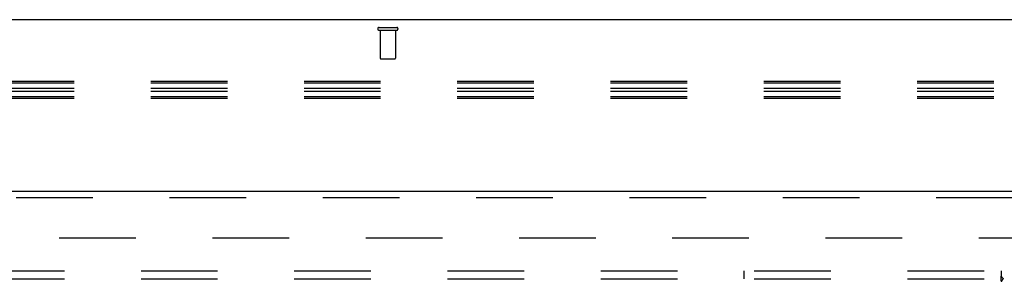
# Model space of a CAD drawing. Header units: inches. Extents: x 0 to 224, y 0 to 145.
# Tile 55 of 92: x 92.11 to 107.91, y 88.67 to 92.87. Entities that reach past the tile are written whole.
import ezdxf

# ---------------------------------------------------------------- set-up
doc = ezdxf.new("R2010")
doc.units = ezdxf.units.IN
doc.header["$LTSCALE"] = 12.302632
doc.header["$MEASUREMENT"] = 0
doc.linetypes.add('HIDDEN', pattern=[0.2, 0.1, -0.1])
doc.layers.get('0').update_dxf_attribs({"linetype": 'CONTINUOUS'})
for name, color, linetype in [('DEFAULT_2', 8, 'HIDDEN'), ('DOOR_2_ASSEMBLY', 7, 'CONTINUOUS'), ('SUBPANELS', 7, 'CONTINUOUS')]:
    doc.layers.add(name, color=color, linetype=linetype)

msp = doc.modelspace()

# ---------------------------------------------------------------- linework, layer by layer
at = {"color": 7, "linetype": 'Continuous'}
msp.add_line((153.081, 92.867), (35.706, 92.867), dxfattribs=at)
at = {"layer": 'DEFAULT_2', "color": 8, "linetype": 'HIDDEN'}
for p, q in [((97.877, 92.742), (98.161, 92.742)), ((97.877, 92.699), (98.161, 92.699)), ((97.895, 92.699), (97.895, 92.252)), ((98.143, 92.699), (98.143, 92.252)), ((97.905, 92.242), (98.133, 92.242)), ((115.127, 91.875), (72.127, 91.875)), ((115.127, 91.85), (72.127, 91.85)), ((115.127, 91.765), (72.127, 91.765)), ((115.127, 91.715), (72.127, 91.715)), ((115.127, 91.629), (72.127, 91.629)), ((115.127, 91.604), (72.127, 91.604)), ((75.519, 89.367), (110.519, 89.367))]:
    msp.add_line(p, q, dxfattribs=at)
for centre, radius, start, end in [((97.877, 92.721), 0.0215, 90, 270), ((98.161, 92.721), 0.0215, 270, 90), ((97.905, 92.252), 0.01, 180, 270), ((98.133, 92.252), 0.01, 270, 360)]:
    msp.add_arc(centre, radius, start, end, dxfattribs=at)
at = {"layer": 'DOOR_2_ASSEMBLY', "color": 3, "linetype": 'Continuous'}
msp.add_line((74.831, 90.117), (111.769, 90.117), dxfattribs=at)
at = {"layer": 'DOOR_2_ASSEMBLY', "color": 8, "linetype": 'HIDDEN'}
msp.add_line((74.831, 90.013), (111.769, 90.013), dxfattribs=at)
at = {"layer": 'SUBPANELS', "color": 8, "linetype": 'HIDDEN'}
for p, q in [((39.925, 88.836), (107.863, 88.836)), ((103.738, 88.711), (103.738, 88.836)), ((107.863, 88.836), (107.863, 88.75)), ((39.925, 88.711), (107.863, 88.711)), ((107.863, 88.67), (107.863, 88.75)), ((109.488, 88.711), (107.898, 88.711))]:
    msp.add_line(p, q, dxfattribs=at)
for points in [[(107.863, 88.75), (107.864, 88.747), (107.866, 88.745), (107.868, 88.743), (107.87, 88.741), (107.871, 88.739), (107.873, 88.737), (107.875, 88.735), (107.876, 88.733), (107.878, 88.731), (107.88, 88.73), (107.885, 88.725)], [(107.863, 88.67), (107.865, 88.671), (107.866, 88.672), (107.868, 88.673), (107.87, 88.674), (107.872, 88.675), (107.873, 88.677), (107.875, 88.678), (107.877, 88.68), (107.878, 88.682), (107.88, 88.684), (107.881, 88.686), (107.883, 88.688), (107.884, 88.69), (107.885, 88.692)], [(107.885, 88.725), (107.887, 88.723), (107.889, 88.721), (107.891, 88.719), (107.893, 88.717), (107.895, 88.715), (107.896, 88.713), (107.898, 88.711)], [(107.885, 88.692), (107.888, 88.697), (107.89, 88.7), (107.892, 88.703), (107.893, 88.705), (107.895, 88.707), (107.896, 88.709), (107.898, 88.711)]]:
    msp.add_lwpolyline(points, dxfattribs=at)

doc.saveas('drawing.dxf')
